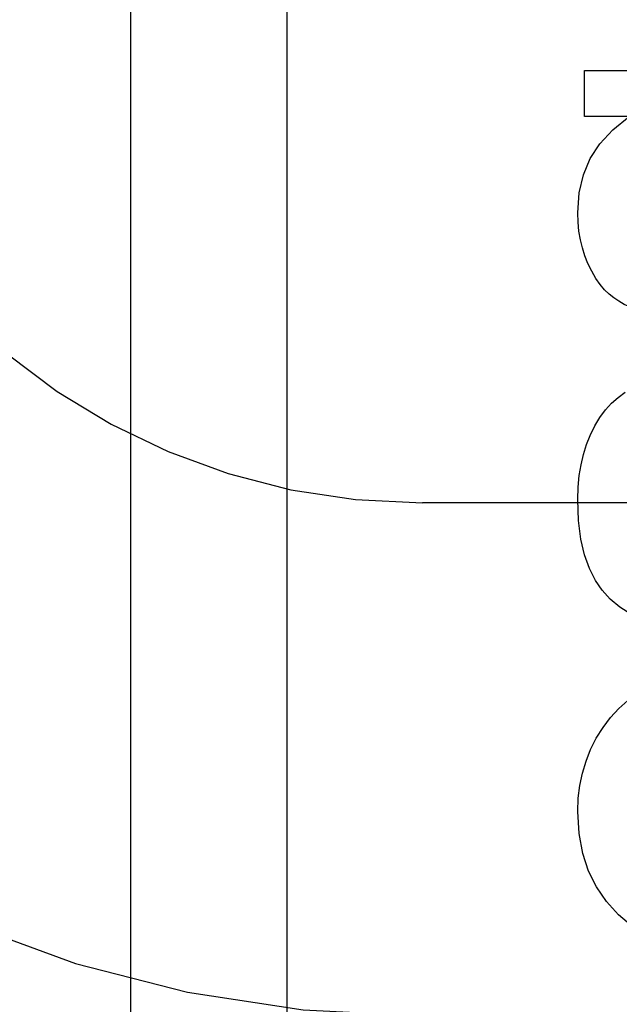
# Model space of a CAD drawing. Header units: inches. Extents: x 0 to 309, y 0 to 200.
# Tile 23 of 64: x 107.545 to 107.674, y 102.015 to 102.226. Entities that reach past the tile are written whole.
import ezdxf

# ---------------------------------------------------------------- set-up
doc = ezdxf.new("R2010")
doc.units = ezdxf.units.IN
doc.header["$LTSCALE"] = 17
doc.header["$MEASUREMENT"] = 0
doc.linetypes.add('HIDDEN', pattern=[0.2, 0.1, -0.1])
doc.layers.add('DEFAULT_2', color=8, linetype='HIDDEN')
doc.layers.add('RIGHTHAND_DOOR_ASSEMBLY', color=7, linetype='CONTINUOUS')

msp = doc.modelspace()

# ---------------------------------------------------------------- linework, layer by layer
at = {"layer": 'DEFAULT_2', "color": 8, "linetype": 'HIDDEN'}
for p, q in [((107.63154, 99.15312), (107.63154, 104.65362)), ((107.56904, 101.80496), (107.56904, 102.54801)), ((107.66632, 102.20516), (107.66632, 102.21505)), ((107.66632, 102.21505), (107.73152, 102.21505)), ((107.6759, 102.20516), (107.66632, 102.20516)), ((108.13154, 102.12229), (107.63154, 102.12229))]:
    msp.add_line(p, q, dxfattribs=at)
for points in [[(107.66485, 102.18448), (107.6652, 102.18877), (107.66611, 102.19267), (107.66756, 102.19614), (107.66963, 102.19931), (107.67242, 102.20233), (107.6759, 102.20516)], [(107.66706, 102.17367), (107.6664, 102.1753), (107.66586, 102.17699), (107.66543, 102.17874), (107.66511, 102.18057), (107.66492, 102.18248), (107.66485, 102.18448)], [(107.67259, 102.16624), (107.67159, 102.16703), (107.67063, 102.168), (107.66968, 102.16913), (107.66877, 102.17045), (107.6679, 102.17196), (107.66706, 102.17367)], [(107.6808, 102.16282), (107.67912, 102.16322), (107.67756, 102.1637), (107.67614, 102.16425), (107.67484, 102.16486), (107.67365, 102.16553), (107.67259, 102.16624)], [(107.66752, 102.13676), (107.66852, 102.13881), (107.66962, 102.14064), (107.67081, 102.14224), (107.67211, 102.14366), (107.67352, 102.14493), (107.67504, 102.14604)], [(107.66485, 102.12302), (107.66494, 102.12566), (107.66518, 102.12815), (107.66557, 102.13049), (107.66609, 102.1327), (107.66674, 102.13479), (107.66752, 102.13676)], [(107.67011, 102.10361), (107.66864, 102.10568), (107.66739, 102.1082), (107.66634, 102.11113), (107.66554, 102.11454), (107.66505, 102.11852), (107.66485, 102.12302)], [(107.68578, 102.09515), (107.68215, 102.09601), (107.67896, 102.0971), (107.67624, 102.09841), (107.6739, 102.09995), (107.67185, 102.10168), (107.67011, 102.10361)], [(107.66884, 102.07182), (107.67028, 102.07416), (107.67188, 102.07629), (107.67364, 102.07819), (107.67557, 102.0799), (107.67769, 102.08144), (107.68001, 102.08281)], [(107.66485, 102.05611), (107.66497, 102.05895), (107.66531, 102.06169), (107.66587, 102.06434), (107.66664, 102.0669), (107.66763, 102.06939), (107.66884, 102.07182)], [(107.67361, 102.03393), (107.671, 102.0368), (107.66885, 102.03996), (107.66715, 102.04335), (107.66593, 102.04711), (107.66516, 102.05138), (107.66485, 102.05611)], [(107.69892, 102.02553), (107.69303, 102.02586), (107.68786, 102.02664), (107.68347, 102.0279), (107.6797, 102.02956), (107.6764, 102.03157), (107.67361, 102.03393)]]:
    msp.add_lwpolyline(points, dxfattribs=at)
for radius in [0.25, 0.14]:
    msp.add_arc((107.63154, 102.26229), radius, 90, 270, dxfattribs=at)
at = {"layer": 'RIGHTHAND_DOOR_ASSEMBLY', "color": 3, "linetype": 'Continuous'}
msp.add_line((107.60254, 90.87029), (107.60254, 113.37029), dxfattribs=at)

doc.saveas('drawing.dxf')
